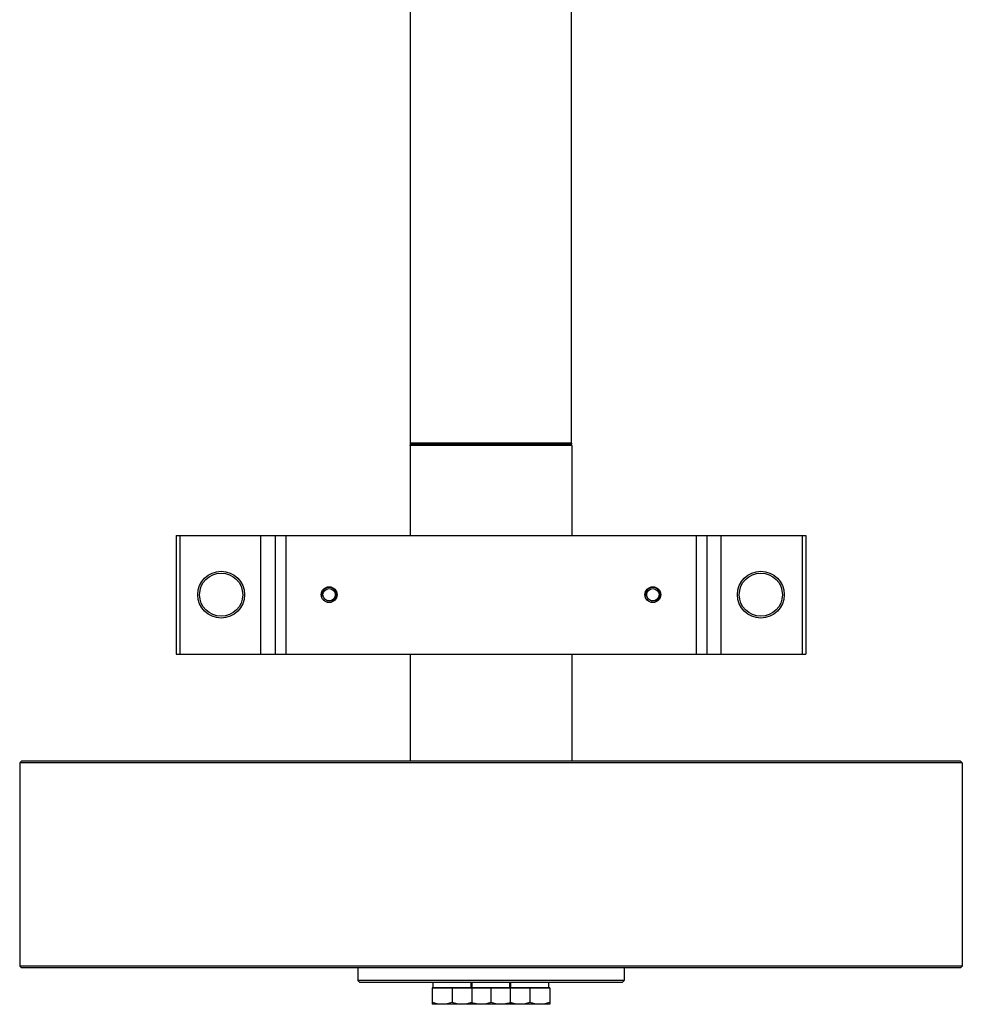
# Model space of a CAD drawing. Extents: x 0 to 2037, y -777 to 1557.
# Tile 2 of 70: x 731 to 993, y -777 to -503. Entities that reach past the tile are written whole.
import ezdxf

# ---------------------------------------------------------------- set-up
doc = ezdxf.new("R2010")
doc.units = 0
doc.header["$LTSCALE"] = 65.395
doc.layers.get('0').update_dxf_attribs({"linetype": 'CONTINUOUS'})
doc.layers.add('3_ALL_AXES', color=7, linetype='CONTINUOUS')
doc.layers.add('ASSI', color=7, linetype='CONTINUOUS')

msp = doc.modelspace()

# ---------------------------------------------------------------- linework, layer by layer
at = {"color": 7, "linetype": 'CONTINUOUS'}
for p, q in [((839.377, -621.107), (839.377, -454.869)), ((884.127, -621.107), (884.127, -476.2)), ((839.252, -621.738), (839.335, -621.43)), ((884.252, -621.738), (839.252, -621.738)), ((839.252, -621.738), (839.252, -646.738)), ((884.252, -621.738), (884.17, -621.43)), ((884.252, -621.738), (884.252, -646.738)), ((774.252, -646.738), (774.252, -679.738)), ((774.252, -646.738), (949.252, -646.738)), ((775.252, -646.738), (775.252, -679.738)), ((801.752, -646.738), (801.752, -679.738)), ((804.752, -646.738), (804.752, -679.738)), ((918.752, -646.738), (918.752, -679.738)), ((921.752, -646.738), (921.752, -679.738)), ((948.252, -646.738), (948.252, -679.738)), ((949.252, -646.738), (949.252, -679.738)), ((774.252, -679.738), (949.252, -679.738)), ((839.252, -679.738), (839.252, -709.488)), ((884.252, -679.738), (884.252, -709.488)), ((731.252, -709.488), (730.752, -709.988)), ((730.752, -709.988), (730.752, -766.488)), ((992.752, -709.988), (730.752, -709.988)), ((992.252, -709.488), (731.252, -709.488)), ((992.252, -709.488), (992.752, -709.988)), ((992.752, -709.988), (992.752, -766.488)), ((731.252, -766.988), (730.752, -766.488)), ((992.752, -766.488), (730.752, -766.488)), ((992.252, -766.988), (731.252, -766.988)), ((992.252, -766.988), (992.752, -766.488)), ((898.752, -770.488), (824.752, -770.488)), ((825.252, -770.988), (824.752, -770.488)), ((898.252, -770.988), (825.253, -770.988)), ((898.252, -770.988), (898.752, -770.488)), ((878.078, -772.488), (845.427, -772.488)), ((845.427, -772.488), (845.427, -772.588)), ((878.078, -772.588), (845.427, -772.588)), ((856.427, -772.488), (856.427, -772.588)), ((867.078, -772.488), (867.078, -772.588)), ((878.078, -772.488), (878.078, -772.588))]:
    msp.add_line(p, q, dxfattribs=at)
at = {"color": 9, "linetype": 'CONTINUOUS'}
for p, q in [((884.127, -621.107), (839.377, -621.107)), ((884.17, -621.43), (839.335, -621.43)), ((797.752, -679.738), (797.752, -646.738)), ((925.752, -679.738), (925.752, -646.738))]:
    msp.add_line(p, q, dxfattribs=at)
at = {"color": 7, "linetype": 'CONTINUOUS'}
for centre, radius in [((786.752, -663.238), 6.5), ((936.752, -663.238), 6.5), ((786.752, -663.238), 6), ((936.752, -663.238), 6), ((816.752, -663.238), 2.2), ((816.752, -663.238), 1.7), ((906.752, -663.238), 2.2), ((906.752, -663.238), 1.7)]:
    msp.add_circle(centre, radius, dxfattribs=at)
for centre, start, end in [((838.127, -621.107), 345, 360), ((885.377, -621.107), 180, 195)]:
    msp.add_arc(centre, 1.25, start, end, dxfattribs=at)
at = {"color": 2, "linetype": 'CONTINUOUS'}
for centre in [(816.752, -663.238), (906.752, -663.238)]:
    msp.add_arc(centre, 2, 255, 195, dxfattribs=at)
at = {"layer": '3_ALL_AXES', "color": 7, "linetype": 'CONTINUOUS'}
for p, q in [((845.652, -772.488), (845.652, -770.988)), ((856.202, -772.488), (856.202, -770.988)), ((856.477, -772.488), (856.477, -770.988)), ((867.027, -772.488), (867.027, -770.988)), ((867.303, -772.488), (867.303, -770.988)), ((877.853, -772.488), (877.853, -770.988)), ((845.427, -772.588), (845.427, -777.088)), ((850.927, -772.588), (850.927, -776.597)), ((856.427, -772.588), (856.427, -777.088)), ((861.752, -772.588), (861.752, -776.597)), ((867.078, -772.588), (867.078, -777.088)), ((872.578, -772.588), (872.578, -776.597)), ((878.078, -772.588), (878.078, -777.088)), ((878.078, -777.088), (845.427, -777.088))]:
    msp.add_line(p, q, dxfattribs=at)
for points, knots in [([(848.177, -777.088), (847.712, -777.088), (846.776, -776.993), (845.872, -776.745), (845.427, -776.597)], [0, 0, 0, 0, 0.498127, 1, 1, 1, 1]), ([(850.927, -776.597), (850.482, -776.745), (849.579, -776.993), (848.643, -777.088), (848.177, -777.088)], [0, 0, 0, 0, 0.5018644, 1, 1, 1, 1]), ([(853.677, -777.088), (853.212, -777.088), (852.276, -776.993), (851.372, -776.745), (850.927, -776.597)], [0, 0, 0, 0, 0.498127, 1, 1, 1, 1]), ([(856.427, -776.597), (855.982, -776.745), (855.079, -776.993), (854.143, -777.088), (853.677, -777.088)], [0, 0, 0, 0, 0.5018644, 1, 1, 1, 1]), ([(859.002, -777.088), (858.567, -777.088), (857.693, -777.005), (856.845, -776.786), (856.427, -776.653)], [0, 0, 0, 0, 0.4983172, 1, 1, 1, 1]), ([(861.752, -776.597), (861.308, -776.745), (860.404, -776.993), (859.468, -777.088), (859.002, -777.088)], [0, 0, 0, 0, 0.5018644, 1, 1, 1, 1]), ([(864.502, -777.088), (864.037, -777.088), (863.101, -776.993), (862.197, -776.745), (861.752, -776.597)], [0, 0, 0, 0, 0.498127, 1, 1, 1, 1]), ([(867.078, -776.653), (866.66, -776.786), (865.812, -777.005), (864.938, -777.088), (864.502, -777.088)], [0, 0, 0, 0, 0.5016747, 1, 1, 1, 1]), ([(869.828, -777.088), (869.362, -777.088), (868.426, -776.993), (867.523, -776.745), (867.078, -776.597)], [0, 0, 0, 0, 0.498127, 1, 1, 1, 1]), ([(872.578, -776.597), (872.133, -776.745), (871.229, -776.993), (870.293, -777.088), (869.828, -777.088)], [0, 0, 0, 0, 0.5018644, 1, 1, 1, 1]), ([(875.328, -777.088), (874.862, -777.088), (873.926, -776.993), (873.023, -776.745), (872.578, -776.597)], [0, 0, 0, 0, 0.498127, 1, 1, 1, 1]), ([(878.078, -776.597), (877.633, -776.745), (876.729, -776.993), (875.793, -777.088), (875.328, -777.088)], [0, 0, 0, 0, 0.5018644, 1, 1, 1, 1])]:
    msp.add_open_spline(points, degree=3, knots=knots, dxfattribs=at)
at = {"layer": 'ASSI', "color": 7, "linetype": 'CONTINUOUS'}
for p, q in [((824.752, -766.988), (824.752, -770.488)), ((898.752, -766.988), (898.752, -770.488))]:
    msp.add_line(p, q, dxfattribs=at)

doc.saveas('drawing.dxf')
